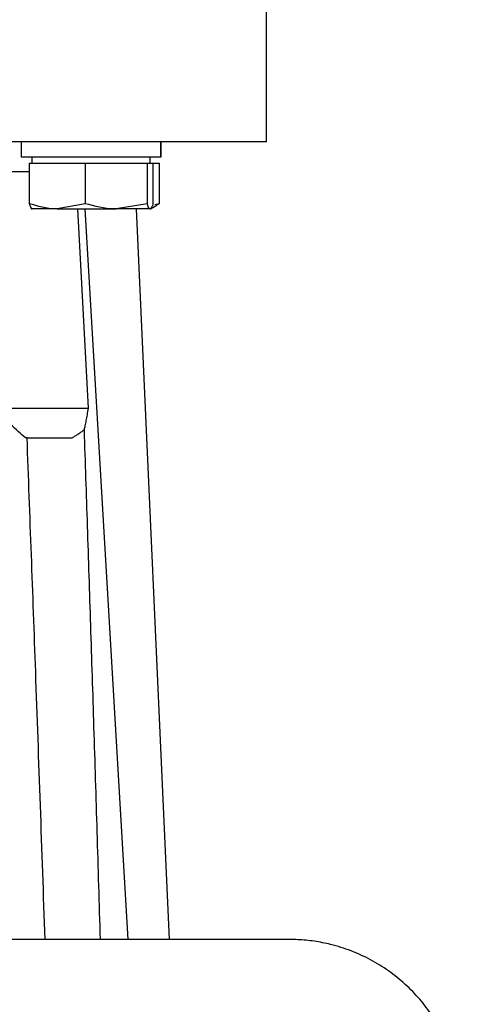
# Model space of a CAD drawing. Header units: millimetres. Extents: x 336 to 1254, y 15 to 971.
# Tile 24 of 33: x 706 to 743, y 461 to 544. Entities that reach past the tile are written whole.
import ezdxf

# ---------------------------------------------------------------- set-up
doc = ezdxf.new("R2010")
doc.units = ezdxf.units.MM

msp = doc.modelspace()

# ---------------------------------------------------------------- linework, layer by layer
at = {"color": 7, "linetype": 'Continuous', "lineweight": 25}
for p, q in [((726.595, 533.472), (726.595, 544.472)), ((705.872, 533.472), (705.872, 532.172)), ((717.93, 533.472), (717.634, 533.442)), ((717.663, 533.472), (717.663, 532.172)), ((717.672, 532.172), (717.672, 533.472)), ((717.663, 532.172), (705.872, 532.172)), ((706.772, 532.172), (706.772, 531.672)), ((716.772, 531.672), (716.772, 532.172)), ((717.672, 532.172), (717.663, 532.172)), ((706.545, 531.672), (706.545, 528.243)), ((706.545, 531.672), (708.913, 531.672)), ((708.913, 531.672), (711.281, 531.672)), ((711.281, 531.672), (711.281, 528.243)), ((711.281, 531.672), (713.895, 531.672)), ((713.895, 531.672), (716.509, 531.672)), ((716.509, 531.672), (716.509, 528.243)), ((716.509, 531.672), (716.754, 531.672)), ((716.754, 531.672), (717, 531.672)), ((717, 531.672), (717.525, 531.672)), ((717, 531.672), (717, 528.243)), ((717.525, 531.672), (717.525, 528.243)), ((711.281, 528.243), (708.913, 527.797)), ((716.509, 528.243), (713.895, 527.797)), ((716.791, 527.807), (717.32, 528.113)), ((717.525, 528.243), (717.156, 528.144)), ((717.296, 528.154), (717.525, 528.243)), ((706.754, 527.807), (706.772, 527.797)), ((708.913, 527.797), (706.778, 527.797)), ((708.913, 527.797), (713.895, 527.797)), ((710.616, 527.797), (711.521, 510.972)), ((714.891, 466.121), (711.266, 527.797)), ((716.754, 527.797), (713.895, 527.797)), ((715.572, 527.797), (718.374, 466.121)), ((716.772, 527.797), (716.791, 527.807)), ((706.362, 508.472), (706.222, 508.472)), ((706.362, 508.472), (710.16, 508.472)), ((707.883, 466.121), (704.595, 466.121)), ((728.536, 466.121), (707.883, 466.121))]:
    msp.add_line(p, q, dxfattribs=at)
at = {"color": 8, "linetype": 'Continuous', "lineweight": 25}
msp.add_line((704.004, 530.972), (706.545, 530.972), dxfattribs=at)
at = {"color": 7, "linetype": 'Continuous', "lineweight": 25}
for points, knots in [([(726.595, 533.472), (726.595, 533.472), (726.385, 533.472), (725.555, 533.472), (724.935, 533.472), (723.307, 533.472), (722.299, 533.472), (719.936, 533.472), (718.58, 533.472), (715.572, 533.472), (713.919, 533.472), (710.382, 533.472), (708.497, 533.472), (704.567, 533.472), (702.521, 533.472), (698.349, 533.472), (696.222, 533.472), (694.095, 533.472)], [0, 0, 0, 0, 0.125, 0.125, 0.25, 0.25, 0.375, 0.375, 0.5, 0.5, 0.625, 0.625, 0.75, 0.75, 0.875, 0.875, 1, 1, 1, 1]), ([(708.913, 527.797), (708.857, 527.797), (708.057, 527.804), (707.274, 528.031), (706.545, 528.243)], [0, 0, 0, 0, 0.070201, 1, 1, 1, 1]), ([(706.545, 528.243), (706.607, 528.061), (706.688, 527.823), (706.771, 527.802), (706.791, 527.797)], [0, 0, 0, 0, 0.768151, 1, 1, 1, 1]), ([(713.895, 527.797), (713.833, 527.797), (712.95, 527.804), (712.085, 528.031), (711.281, 528.243)], [0, 0, 0, 0, 0.070201, 1, 1, 1, 1]), ([(716.754, 527.797), (716.735, 527.802), (716.652, 527.823), (716.571, 528.061), (716.509, 528.243)], [0, 0, 0, 0, 0.231849, 1, 1, 1, 1]), ([(717, 528.243), (716.983, 528.188), (716.903, 527.924), (716.82, 527.853), (716.754, 527.797)], [0, 0, 0, 0, 0.211001, 1, 1, 1, 1]), ([(706.222, 508.472), (706.022, 508.649), (705.601, 509.021), (704.946, 509.616), (704.233, 510.272), (703.742, 510.732), (703.486, 510.972)], [0, 0, 0, 0, 0.216324, 0.455086, 0.716307, 1, 1, 1, 1]), ([(703.486, 510.972), (703.821, 510.972), (704.268, 510.972), (705.354, 510.972), (705.992, 510.972), (707.406, 510.972), (708.183, 510.972), (709.812, 510.972), (710.665, 510.972), (711.521, 510.972)], [0, 0, 0, 0, 0.25, 0.25, 0.5, 0.5, 0.75, 0.75, 1, 1, 1, 1]), ([(711.517, 510.972), (711.487, 510.789), (711.431, 510.442), (711.341, 509.952), (711.256, 509.522), (711.199, 509.256), (711.172, 509.132)], [0, 0, 0, 0, 0.297128, 0.562928, 0.79726, 1, 1, 1, 1]), ([(711.173, 509.133), (711.087, 509.069), (710.919, 508.944), (710.664, 508.772), (710.412, 508.613), (710.243, 508.518), (710.16, 508.472)], [0, 0, 0, 0, 0.261771, 0.515227, 0.761044, 1, 1, 1, 1]), ([(711.172, 509.132), (711.264, 506.423), (711.449, 500.926), (711.72, 492.561), (711.991, 483.959), (712.262, 475.119), (712.439, 469.147), (712.529, 466.121)], [0, 0, 0, 0, 0.188993, 0.383489, 0.58349, 0.788993, 1, 1, 1, 1]), ([(707.883, 466.121), (707.622, 473.657), (707.132, 487.775), (706.607, 501.891), (706.362, 508.472)], [0, 0, 0, 0, 0.533849, 1, 1, 1, 1]), ([(741.933, 446.072), (741.981, 446.193), (742.079, 446.434), (742.213, 446.8), (742.338, 447.168), (742.452, 447.54), (742.557, 447.914), (742.651, 448.291), (742.735, 448.671), (742.809, 449.054), (742.95, 449.904), (743.07, 451.237), (743.003, 453.046), (742.715, 454.833), (742.21, 456.552), (741.508, 458.181), (740.622, 459.696), (739.561, 461.095), (738.325, 462.367), (736.93, 463.492), (735.389, 464.441), (733.743, 465.195), (732.367, 465.625), (731.323, 465.857), (730.632, 465.975), (729.937, 466.059), (729.238, 466.111), (728.77, 466.118), (728.536, 466.121)], [0, 0, 0, 0, 0.013727, 0.02742, 0.041089, 0.054744, 0.068393, 0.082049, 0.095719, 0.109415, 0.123146, 0.186583, 0.250038, 0.313475, 0.376929, 0.438458, 0.500004, 0.561532, 0.623079, 0.686516, 0.74997, 0.813407, 0.876862, 0.901545, 0.926142, 0.950712, 0.975312, 1, 1, 1, 1])]:
    msp.add_open_spline(points, degree=3, knots=knots, dxfattribs=at)

doc.saveas('drawing.dxf')
